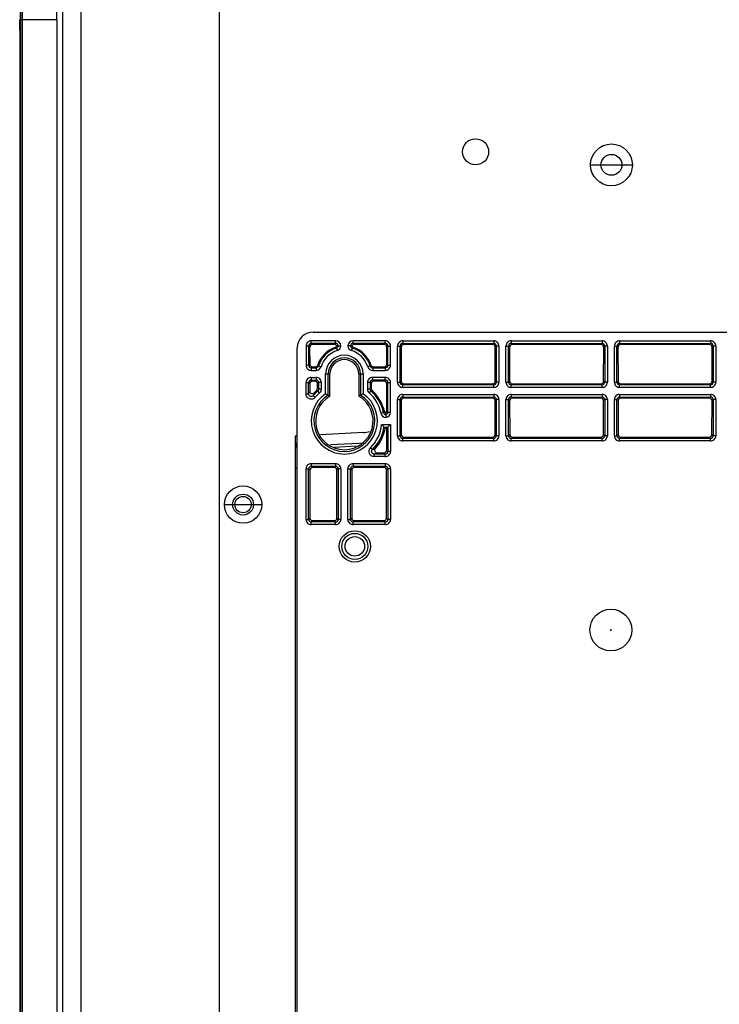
# Model space of a CAD drawing. Header units: millimetres. Extents: x 0 to 2378, y 0 to 1682.
# Tile 31 of 33: x 1792 to 1926, y 783 to 971. Entities that reach past the tile are written whole.
import ezdxf

# ---------------------------------------------------------------- set-up
doc = ezdxf.new("R2010")
doc.units = ezdxf.units.MM
doc.header["$LTSCALE"] = 130.79
doc.layers.add('00_COMPONENTS', color=7, linetype='CONTINUOUS')

msp = doc.modelspace()

# ---------------------------------------------------------------- linework, layer by layer
at = {"layer": '00_COMPONENTS', "color": 3, "linetype": 'CONTINUOUS'}
for p, q in [((1830.28, 494.04), (1830.28, 1172.04)), ((1800.28, 496.8), (1800.28, 1169.54))]:
    msp.add_line(p, q, dxfattribs=at)
at = {"layer": '00_COMPONENTS', "color": 9, "linetype": 'CONTINUOUS'}
for p, q in [((1803.78, 496.54), (1803.78, 1169.54)), ((1792.26, 971.31), (1792.26, 1042.16)), ((1792.12, 971.31), (1792.26, 971.31)), ((1792.26, 688.77), (1792.26, 971.31)), ((1792.26, 971.31), (1792.59, 971.31)), ((1792.59, 688.77), (1792.59, 971.31)), ((1799.16, 971.31), (1792.59, 971.31)), ((1799.16, 971.31), (1799.16, 688.77)), ((1901.28, 943.54), (1909.28, 943.54)), ((1846.84, 908.87), (1846.84, 905.21)), ((1847.34, 908.87), (1846.84, 908.87)), ((1847.34, 908.87), (1847.34, 905.21)), ((1847.34, 908.87), (1847.53, 908.67)), ((1847.84, 909.37), (1847.84, 909.87)), ((1852.5, 909.87), (1847.84, 909.87)), ((1847.84, 909.37), (1848.03, 909.18)), ((1852.5, 909.37), (1847.84, 909.37)), ((1852.5, 909.37), (1852.3, 909.18)), ((1852.5, 909.37), (1852.5, 909.87)), ((1852.65, 908.48), (1852.8, 908)), ((1855.69, 908.48), (1855.54, 908)), ((1855.84, 909.37), (1855.84, 909.87)), ((1862, 909.87), (1855.84, 909.87)), ((1855.84, 909.37), (1856.03, 909.18)), ((1862, 909.37), (1855.84, 909.37)), ((1862, 909.37), (1861.8, 909.18)), ((1862, 909.37), (1862, 909.87)), ((1862.5, 908.87), (1862.3, 908.67)), ((1862.5, 905.21), (1862.5, 908.87)), ((1862.5, 908.87), (1863, 908.87)), ((1863, 905.21), (1863, 908.87)), ((1864.34, 901.96), (1864.34, 908.87)), ((1864.34, 908.87), (1864.84, 908.87)), ((1864.84, 901.96), (1864.84, 908.87)), ((1864.84, 908.87), (1865.03, 908.67)), ((1865.34, 909.87), (1865.34, 909.37)), ((1865.34, 909.87), (1882.75, 909.87)), ((1865.34, 909.37), (1865.53, 909.18)), ((1865.34, 909.37), (1882.75, 909.37)), ((1882.75, 909.37), (1882.55, 909.18)), ((1882.75, 909.87), (1882.75, 909.37)), ((1883.25, 908.87), (1883.05, 908.67)), ((1883.25, 908.87), (1883.25, 901.96)), ((1883.75, 908.87), (1883.25, 908.87)), ((1883.75, 908.87), (1883.75, 901.96)), ((1885.09, 901.96), (1885.09, 908.87)), ((1885.09, 908.87), (1885.59, 908.87)), ((1885.59, 901.96), (1885.59, 908.87)), ((1885.59, 908.87), (1885.78, 908.67)), ((1886.09, 909.87), (1886.09, 909.37)), ((1886.09, 909.87), (1903.5, 909.87)), ((1886.09, 909.37), (1886.28, 909.18)), ((1886.09, 909.37), (1903.5, 909.37)), ((1903.5, 909.37), (1903.3, 909.18)), ((1903.5, 909.87), (1903.5, 909.37)), ((1904, 908.87), (1903.8, 908.67)), ((1904, 908.87), (1904, 901.96)), ((1904.5, 908.87), (1904, 908.87)), ((1904.5, 908.87), (1904.5, 901.96)), ((1905.84, 901.96), (1905.84, 908.87)), ((1905.84, 908.87), (1906.34, 908.87)), ((1906.34, 901.96), (1906.34, 908.87)), ((1906.34, 908.87), (1906.53, 908.67)), ((1906.84, 909.87), (1906.84, 909.37)), ((1906.84, 909.87), (1924.25, 909.87)), ((1906.84, 909.37), (1907.03, 909.18)), ((1906.84, 909.37), (1924.25, 909.37)), ((1924.25, 909.37), (1924.05, 909.18)), ((1924.25, 909.87), (1924.25, 909.37)), ((1924.75, 908.87), (1924.55, 908.67)), ((1924.75, 908.87), (1924.75, 901.96)), ((1925.25, 908.87), (1924.75, 908.87)), ((1925.25, 908.87), (1925.25, 901.96)), ((1847.34, 905.21), (1846.84, 905.21)), ((1847.34, 905.21), (1847.54, 905.41)), ((1847.84, 904.71), (1848.04, 904.91)), ((1847.84, 904.71), (1847.84, 904.21)), ((1847.84, 904.71), (1848.75, 904.71)), ((1848.75, 904.71), (1848.75, 904.21)), ((1849.23, 905.06), (1849.71, 904.91)), ((1859.11, 905.06), (1858.63, 904.91)), ((1859.59, 904.71), (1859.59, 904.21)), ((1859.59, 904.71), (1862, 904.71)), ((1862, 904.71), (1861.8, 904.91)), ((1862, 904.71), (1862, 904.21)), ((1862.5, 905.21), (1862.3, 905.41)), ((1862.5, 905.21), (1863, 905.21)), ((1847.84, 904.21), (1848.75, 904.21)), ((1847.84, 902.87), (1847.84, 902.37)), ((1847.84, 902.87), (1848.75, 902.87)), ((1848.75, 902.87), (1848.75, 902.37)), ((1850.59, 899.76), (1850.59, 903.54)), ((1850.59, 903.54), (1851.42, 903.54)), ((1851.09, 899.49), (1851.09, 903.54)), ((1856.92, 903.54), (1857.75, 903.54)), ((1857.25, 903.54), (1857.25, 899.49)), ((1857.75, 903.54), (1857.75, 899.76)), ((1859.59, 904.21), (1862, 904.21)), ((1859.59, 902.37), (1859.59, 902.87)), ((1862, 902.87), (1859.59, 902.87)), ((1862, 902.37), (1862, 902.87)), ((1846.84, 899.7), (1846.84, 901.87)), ((1846.84, 901.87), (1847.34, 901.87)), ((1847.34, 899.7), (1847.34, 901.87)), ((1847.34, 901.87), (1847.55, 901.66)), ((1847.84, 902.37), (1848.05, 902.16)), ((1847.84, 902.37), (1848.75, 902.37)), ((1848.75, 902.37), (1848.54, 902.16)), ((1849.25, 901.87), (1849.04, 901.66)), ((1849.25, 901.87), (1849.25, 900.65)), ((1849.75, 901.87), (1849.25, 901.87)), ((1849.75, 900.65), (1849.25, 900.65)), ((1849.75, 901.87), (1849.75, 900.65)), ((1858.59, 901.87), (1858.59, 900.65)), ((1859.09, 901.87), (1858.59, 901.87)), ((1859.09, 900.65), (1858.59, 900.65)), ((1859.09, 901.87), (1859.09, 900.65)), ((1859.09, 901.87), (1859.3, 901.66)), ((1859.59, 902.37), (1859.8, 902.16)), ((1862, 902.37), (1859.59, 902.37)), ((1862, 902.37), (1861.79, 902.16)), ((1862.5, 901.87), (1862.29, 901.66)), ((1862.5, 896.21), (1862.5, 901.87)), ((1862.5, 901.87), (1863, 901.87)), ((1863, 896.21), (1863, 901.87)), ((1864.34, 901.96), (1864.84, 901.96)), ((1864.84, 901.96), (1865.05, 902.17)), ((1865.34, 901.46), (1865.55, 901.67)), ((1865.34, 900.96), (1865.34, 901.46)), ((1882.75, 901.46), (1865.34, 901.46)), ((1882.75, 900.96), (1865.34, 900.96)), ((1882.75, 901.46), (1882.54, 901.67)), ((1882.75, 900.96), (1882.75, 901.46)), ((1883.25, 901.96), (1883.04, 902.17)), ((1883.75, 901.96), (1883.25, 901.96)), ((1885.09, 901.96), (1885.59, 901.96)), ((1885.59, 901.96), (1885.8, 902.17)), ((1886.09, 901.46), (1886.3, 901.67)), ((1886.09, 900.96), (1886.09, 901.46)), ((1903.5, 901.46), (1886.09, 901.46)), ((1903.5, 900.96), (1886.09, 900.96)), ((1903.5, 901.46), (1903.29, 901.67)), ((1903.5, 900.96), (1903.5, 901.46)), ((1904, 901.96), (1903.79, 902.17)), ((1904.5, 901.96), (1904, 901.96)), ((1905.84, 901.96), (1906.34, 901.96)), ((1906.34, 901.96), (1906.55, 902.17)), ((1906.84, 901.46), (1907.05, 901.67)), ((1906.84, 900.96), (1906.84, 901.46)), ((1924.25, 901.46), (1906.84, 901.46)), ((1924.25, 900.96), (1906.84, 900.96)), ((1924.25, 901.46), (1924.04, 901.67)), ((1924.25, 900.96), (1924.25, 901.46)), ((1924.75, 901.96), (1924.54, 902.17)), ((1925.25, 901.96), (1924.75, 901.96)), ((1846.84, 899.7), (1847.34, 899.7)), ((1848.61, 899.07), (1848.22, 899.38)), ((1849.41, 899.9), (1849.08, 900.28)), ((1859.26, 900.28), (1858.92, 899.9)), ((1865.34, 899.62), (1865.34, 899.12)), ((1865.34, 899.62), (1882.75, 899.62)), ((1865.34, 899.12), (1865.55, 898.91)), ((1865.34, 899.12), (1882.75, 899.12)), ((1882.75, 899.12), (1882.54, 898.91)), ((1882.75, 899.62), (1882.75, 899.12)), ((1886.09, 899.62), (1886.09, 899.12)), ((1886.09, 899.62), (1903.5, 899.62)), ((1886.09, 899.12), (1886.3, 898.91)), ((1886.09, 899.12), (1903.5, 899.12)), ((1903.5, 899.12), (1903.29, 898.91)), ((1903.5, 899.62), (1903.5, 899.12)), ((1906.84, 899.62), (1906.84, 899.12)), ((1906.84, 899.62), (1924.25, 899.62)), ((1906.84, 899.12), (1907.05, 898.91)), ((1906.84, 899.12), (1924.25, 899.12)), ((1924.25, 899.12), (1924.04, 898.91)), ((1924.25, 899.62), (1924.25, 899.12)), ((1864.34, 891.71), (1864.34, 898.62)), ((1864.34, 898.62), (1864.84, 898.62)), ((1864.84, 891.71), (1864.84, 898.62)), ((1864.84, 898.62), (1865.05, 898.41)), ((1883.25, 898.62), (1883.03, 898.41)), ((1883.25, 898.62), (1883.25, 891.71)), ((1883.75, 898.62), (1883.25, 898.62)), ((1883.75, 898.62), (1883.75, 891.71)), ((1885.09, 891.71), (1885.09, 898.62)), ((1885.09, 898.62), (1885.59, 898.62)), ((1885.59, 891.71), (1885.59, 898.62)), ((1885.59, 898.62), (1885.8, 898.41)), ((1904, 898.62), (1903.78, 898.41)), ((1904, 898.62), (1904, 891.71)), ((1904.5, 898.62), (1904, 898.62)), ((1904.5, 898.62), (1904.5, 891.71)), ((1905.84, 891.71), (1905.84, 898.62)), ((1905.84, 898.62), (1906.34, 898.62)), ((1906.34, 891.71), (1906.34, 898.62)), ((1906.34, 898.62), (1906.55, 898.41)), ((1924.75, 898.62), (1924.53, 898.41)), ((1924.75, 898.62), (1924.75, 891.71)), ((1925.25, 898.62), (1924.75, 898.62)), ((1925.25, 898.62), (1925.25, 891.71)), ((1861.68, 896.11), (1861.19, 896)), ((1862.5, 896.21), (1862.28, 896.43)), ((1862.5, 896.21), (1863, 896.21)), ((1861.31, 893.87), (1863, 893.87)), ((1861.75, 893.37), (1862.5, 893.37)), ((1862.5, 893.37), (1862.5, 888.71)), ((1863, 893.87), (1863, 888.71)), ((1864.34, 891.71), (1864.84, 891.71)), ((1864.84, 891.71), (1865.07, 891.94)), ((1865.34, 891.21), (1865.57, 891.44)), ((1865.34, 890.71), (1865.34, 891.21)), ((1882.75, 891.21), (1865.34, 891.21)), ((1882.75, 891.21), (1882.52, 891.44)), ((1882.75, 890.71), (1882.75, 891.21)), ((1883.25, 891.71), (1883.02, 891.94)), ((1883.75, 891.71), (1883.25, 891.71)), ((1885.09, 891.71), (1885.59, 891.71)), ((1885.59, 891.71), (1885.82, 891.94)), ((1886.09, 891.21), (1886.32, 891.44)), ((1886.09, 890.71), (1886.09, 891.21)), ((1903.5, 891.21), (1886.09, 891.21)), ((1903.5, 891.21), (1903.27, 891.44)), ((1903.5, 890.71), (1903.5, 891.21)), ((1904, 891.71), (1903.77, 891.94)), ((1904.5, 891.71), (1904, 891.71)), ((1905.84, 891.71), (1906.34, 891.71)), ((1906.34, 891.71), (1906.57, 891.94)), ((1906.84, 891.21), (1907.07, 891.44)), ((1906.84, 890.71), (1906.84, 891.21)), ((1924.25, 891.21), (1906.84, 891.21)), ((1924.25, 891.21), (1924.02, 891.44)), ((1924.25, 890.71), (1924.25, 891.21)), ((1924.75, 891.71), (1924.52, 891.94)), ((1925.25, 891.71), (1924.75, 891.71)), ((1856.41, 889.71), (1852.26, 889.49)), ((1859.19, 889.42), (1859.54, 889.06)), ((1882.75, 890.71), (1865.34, 890.71)), ((1903.5, 890.71), (1886.09, 890.71)), ((1924.25, 890.71), (1906.84, 890.71)), ((1859.89, 887.71), (1859.89, 888.21)), ((1862, 888.21), (1859.89, 888.21)), ((1862, 887.71), (1859.89, 887.71)), ((1862, 888.21), (1861.77, 888.44)), ((1862, 887.71), (1862, 888.21)), ((1862.5, 888.71), (1862.27, 888.94)), ((1863, 888.71), (1862.5, 888.71)), ((1847.84, 886.37), (1847.84, 885.87)), ((1847.84, 886.37), (1852.5, 886.37)), ((1847.84, 885.87), (1848.08, 885.63)), ((1847.84, 885.87), (1852.5, 885.87)), ((1852.5, 885.87), (1852.26, 885.63)), ((1852.5, 886.37), (1852.5, 885.87)), ((1855.84, 886.37), (1855.84, 885.87)), ((1855.84, 886.37), (1862, 886.37)), ((1855.84, 885.87), (1856.08, 885.63)), ((1855.84, 885.87), (1862, 885.87)), ((1862, 885.87), (1861.76, 885.63)), ((1862, 886.37), (1862, 885.87)), ((1846.84, 875.71), (1846.84, 885.37)), ((1846.84, 885.37), (1847.34, 885.37)), ((1847.34, 875.71), (1847.34, 885.37)), ((1847.34, 885.37), (1847.58, 885.13)), ((1853, 885.37), (1852.76, 885.13)), ((1853, 885.37), (1853, 875.71)), ((1853.5, 885.37), (1853, 885.37)), ((1853.5, 885.37), (1853.5, 875.71)), ((1854.84, 875.71), (1854.84, 885.37)), ((1854.84, 885.37), (1855.34, 885.37)), ((1855.34, 875.71), (1855.34, 885.37)), ((1855.34, 885.37), (1855.58, 885.13)), ((1862.5, 885.37), (1862.26, 885.13)), ((1862.5, 885.37), (1862.5, 875.71)), ((1863, 885.37), (1862.5, 885.37)), ((1863, 885.37), (1863, 875.71)), ((1831.22, 878.54), (1838.36, 878.54)), ((1846.84, 875.71), (1847.34, 875.71)), ((1847.34, 875.71), (1847.59, 875.96)), ((1847.84, 875.21), (1848.1, 875.47)), ((1847.84, 874.71), (1847.84, 875.21)), ((1852.5, 875.21), (1847.84, 875.21)), ((1852.5, 874.71), (1847.84, 874.71)), ((1852.5, 875.21), (1852.24, 875.47)), ((1852.5, 874.71), (1852.5, 875.21)), ((1853, 875.71), (1852.74, 875.96)), ((1853.5, 875.71), (1853, 875.71)), ((1854.84, 875.71), (1855.34, 875.71)), ((1855.34, 875.71), (1855.59, 875.96)), ((1855.84, 875.21), (1856.1, 875.47)), ((1855.84, 874.71), (1855.84, 875.21)), ((1862, 875.21), (1855.84, 875.21)), ((1862, 874.71), (1855.84, 874.71)), ((1862, 875.21), (1861.74, 875.47)), ((1862, 874.71), (1862, 875.21)), ((1862.5, 875.71), (1862.24, 875.96)), ((1863, 875.71), (1862.5, 875.71))]:
    msp.add_line(p, q, dxfattribs=at)
at = {"layer": '00_COMPONENTS', "color": 7, "linetype": 'CONTINUOUS'}
for p, q in [((1792.05, 1042.27), (1792.12, 971.31)), ((1792.05, 969.53), (1792.04, 971.32)), ((1792.05, 969.31), (1792.05, 969.53)), ((1792.05, 969.31), (1792.05, 968.27)), ((1792.12, 969.53), (1792.12, 690.55)), ((1792.05, 968.27), (1792.05, 967.75)), ((1792.05, 967.75), (1792.05, 692.33)), ((1848.17, 911.54), (1962.17, 911.54)), ((1845.17, 635.54), (1845.17, 908.54)), ((1847.53, 908.67), (1847.54, 905.41)), ((1852.3, 909.18), (1848.03, 909.18)), ((1852.46, 908.63), (1852.76, 908.89)), ((1855.58, 908.89), (1855.88, 908.63)), ((1861.8, 909.18), (1856.03, 909.18)), ((1862.3, 905.41), (1862.3, 908.67)), ((1865.03, 908.67), (1865.05, 902.17)), ((1882.55, 909.18), (1865.53, 909.18)), ((1883.04, 902.17), (1883.05, 908.67)), ((1885.78, 908.67), (1885.8, 902.17)), ((1903.3, 909.18), (1886.28, 909.18)), ((1903.79, 902.17), (1903.8, 908.67)), ((1906.53, 908.67), (1906.55, 902.17)), ((1924.05, 909.18), (1907.03, 909.18)), ((1924.54, 902.17), (1924.55, 908.67)), ((1848.04, 904.91), (1848.6, 904.91)), ((1859.73, 904.91), (1861.8, 904.91)), ((1851.42, 899.3), (1851.42, 903.54)), ((1856.92, 903.54), (1856.92, 899.3)), ((1847.55, 901.66), (1847.55, 900.27)), ((1848.54, 902.16), (1848.05, 902.16)), ((1848.87, 900.38), (1849.04, 900.75)), ((1849.04, 900.75), (1849.04, 901.66)), ((1859.3, 901.66), (1859.3, 900.75)), ((1859.3, 900.75), (1859.46, 900.38)), ((1861.79, 902.16), (1859.8, 902.16)), ((1862.28, 896.43), (1862.29, 901.66)), ((1865.55, 901.67), (1882.54, 901.67)), ((1886.3, 901.67), (1903.29, 901.67)), ((1907.05, 901.67), (1924.04, 901.67)), ((1848.42, 899.93), (1848.87, 900.38)), ((1882.54, 898.91), (1865.55, 898.91)), ((1903.29, 898.91), (1886.3, 898.91)), ((1924.04, 898.91), (1907.05, 898.91)), ((1865.05, 898.41), (1865.07, 891.94)), ((1883.02, 891.94), (1883.03, 898.41)), ((1885.8, 898.41), (1885.82, 891.94)), ((1903.77, 891.94), (1903.78, 898.41)), ((1906.55, 898.41), (1906.57, 891.94)), ((1924.52, 891.94), (1924.53, 898.41)), ((1861.85, 896.32), (1862.06, 896.01)), ((1862.28, 893.15), (1861.94, 893.15)), ((1862.27, 888.94), (1862.28, 893.15)), ((1862.5, 893.37), (1862.28, 893.15)), ((1862.5, 893.37), (1863, 893.87)), ((1845.17, 891.65), (1844.78, 891.63)), ((1844.78, 891.63), (1844.78, 651.31)), ((1857.86, 892.32), (1849.58, 891.88)), ((1865.57, 891.44), (1882.52, 891.44)), ((1886.32, 891.44), (1903.27, 891.44)), ((1907.07, 891.44), (1924.02, 891.44)), ((1858.25, 890.3), (1851.55, 889.95)), ((1860.44, 888.44), (1861.77, 888.44)), ((1844.78, 885.54), (1845.17, 885.54)), ((1852.26, 885.63), (1848.08, 885.63)), ((1861.76, 885.63), (1856.08, 885.63)), ((1847.58, 885.13), (1847.59, 875.96)), ((1852.74, 875.96), (1852.76, 885.13)), ((1855.58, 885.13), (1855.59, 875.96)), ((1862.24, 875.96), (1862.26, 885.13)), ((1848.1, 875.47), (1852.24, 875.47)), ((1856.1, 875.47), (1861.74, 875.47))]:
    msp.add_line(p, q, dxfattribs=at)
for centre, radius in [((1879.28, 946.04), 2.5), ((1834.79, 878.54), 1.57), ((1856.17, 870.54), 1.87), ((1905.17, 854.54), 4)]:
    msp.add_circle(centre, radius, dxfattribs=at)
at = {"layer": '00_COMPONENTS', "color": 3, "linetype": 'CONTINUOUS'}
for centre, radius in [((1905.28, 943.54), 4), ((1905.28, 943.54), 2), ((1834.79, 878.54), 3.57), ((1834.79, 878.54), 2)]:
    msp.add_circle(centre, radius, dxfattribs=at)
at = {"layer": '00_COMPONENTS', "color": 9, "linetype": 'CONTINUOUS'}
for centre, radius in [((1856.17, 870.54), 2.99), ((1856.17, 870.54), 2.49), ((1905.17, 854.54), 0.0808)]:
    msp.add_circle(centre, radius, dxfattribs=at)
for centre, radius, start, end in [((-23837.49, 973.83), 25630.08, 359.994385, 0.152768), ((1847.84, 908.87), 0.999, 89.986, 180.014), ((1847.84, 908.87), 0.499, 89.8895, 180.1105), ((1854.17, 903.54), 5.17, 107.1097, 162.8903), ((1842.27, 895.63), 16.51, 51.0685, 51.8938), ((1852.5, 908.87), 0.999, 2.3906, 90.0144), ((1852.5, 908.87), 0.499, 4.7066, 90.1144), ((1852.5, 908.96), 0.999, 287.1039, 357.6015), ((1855.84, 908.87), 0.999, 89.9855, 177.6095), ((1855.84, 908.96), 0.999, 182.3981, 252.8965), ((1855.84, 908.87), 0.499, 89.8856, 175.2934), ((1866.07, 895.63), 16.51, 128.1062, 128.9315), ((1854.17, 903.54), 5.17, 17.1097, 72.8903), ((1862, 908.87), 0.999, 359.986, 90.014), ((1862, 908.87), 0.499, 359.8895, 90.1105), ((1865.34, 908.87), 0.999, 89.9917, 180.0083), ((1865.34, 908.87), 0.499, 89.887, 180.113), ((1882.75, 908.87), 0.999, 359.9917, 90.0083), ((1882.75, 908.87), 0.499, 359.887, 90.113), ((1886.09, 908.87), 0.999, 89.9917, 180.0083), ((1886.09, 908.87), 0.499, 89.887, 180.113), ((1903.5, 908.87), 0.999, 359.9917, 90.0083), ((1903.5, 908.87), 0.499, 359.887, 90.113), ((1906.84, 908.87), 0.999, 89.9917, 180.0083), ((1906.84, 908.87), 0.499, 89.887, 180.113), ((1924.25, 908.87), 0.999, 359.9917, 90.0083), ((1924.25, 908.87), 0.499, 359.887, 90.113), ((1854.17, 903.54), 4.67, 107.1097, 162.8903), ((1854.17, 903.54), 3.58, 0, 180), ((1854.17, 903.54), 3.08, 0, 180), ((1854.17, 903.54), 4.67, 17.1097, 72.8903), ((1847.84, 905.21), 0.999, 179.986, 270.014), ((1847.84, 905.21), 0.499, 179.8895, 270.1105), ((1864.52, 916.35), 19.6, 215.701, 216.4419), ((1848.75, 905.21), 0.499, 269.9335, 342.9568), ((1848.75, 905.21), 0.999, 269.994, 342.8964), ((1862.09, 915.45), 16.53, 218.081, 218.9312), ((1859.59, 905.21), 0.999, 197.1036, 270.0061), ((1846.25, 915.45), 16.53, 321.0688, 321.919), ((1859.59, 905.21), 0.499, 197.0433, 270.0663), ((1843.82, 916.35), 19.6, 323.5581, 324.299), ((1862, 905.21), 0.999, 269.986, 0.014), ((1862, 905.21), 0.499, 269.8895, 0.1105), ((1847.84, 901.87), 0.999, 89.9917, 180.0083), ((1848.75, 901.87), 0.999, 359.9917, 90.0083), ((1859.59, 901.87), 0.999, 89.986, 180.014), ((1862, 901.87), 0.999, 359.986, 90.014), ((1847.84, 901.87), 0.499, 89.887, 180.113), ((1848.75, 901.87), 0.499, 359.887, 90.113), ((1832.6, 863.64), 40.59, 65.7768, 66.1052), ((1859.59, 901.87), 0.499, 89.8895, 180.1105), ((1875.74, 863.64), 40.59, 113.8948, 114.2232), ((1862, 901.87), 0.499, 359.8895, 90.1105), ((1865.34, 901.96), 0.999, 179.9917, 270.0083), ((1865.34, 901.96), 0.499, 179.887, 270.113), ((1882.75, 901.96), 0.999, 269.9917, 0.0083), ((1882.75, 901.96), 0.499, 269.887, 0.113), ((1886.09, 901.96), 0.999, 179.9917, 270.0083), ((1886.09, 901.96), 0.499, 179.887, 270.113), ((1903.5, 901.96), 0.999, 269.9917, 0.0083), ((1903.5, 901.96), 0.499, 269.887, 0.113), ((1906.84, 901.96), 0.999, 179.9917, 270.0083), ((1906.84, 901.96), 0.499, 179.887, 270.113), ((1924.25, 901.96), 0.999, 269.9917, 0.0083), ((1924.25, 901.96), 0.499, 269.887, 0.113), ((1863.98, 893.77), 17.67, 158.4442, 160.4127), ((1854.17, 894.54), 6.33, 124.451, 55.549), ((1854.17, 894.54), 7.67, 131.5515, 140.838), ((1864.61, 893.93), 17.27, 159.6703, 161.5838), ((1854.17, 894.54), 5.83, 121.9037, 58.0963), ((1854.17, 894.54), 7.17, 131.5515, 140.838), ((1833.94, 868.59), 35.12, 64.452, 64.829), ((1854.17, 894.54), 7.17, 11.7796, 48.4485), ((1874.4, 868.59), 35.12, 115.171, 115.548), ((1854.17, 894.54), 7.67, 11.7796, 48.4485), ((1865.34, 898.62), 0.999, 89.9917, 180.0083), ((1865.34, 898.62), 0.499, 89.887, 180.113), ((1882.75, 898.62), 0.999, 359.9917, 90.0083), ((1882.75, 898.62), 0.499, 359.887, 90.113), ((1886.09, 898.62), 0.999, 89.9917, 180.0083), ((1886.09, 898.62), 0.499, 89.887, 180.113), ((1903.5, 898.62), 0.999, 359.9917, 90.0083), ((1903.5, 898.62), 0.499, 359.887, 90.113), ((1906.84, 898.62), 0.999, 89.9917, 180.0083), ((1906.84, 898.62), 0.499, 89.887, 180.113), ((1924.25, 898.62), 0.999, 359.9917, 90.0083), ((1924.25, 898.62), 0.499, 359.887, 90.113), ((1862.16, 896.21), 0.999, 191.7713, 265.3402), ((1843.81, 911.57), 23.63, 319.134, 319.8042), ((1862, 896.21), 0.999, 274.6542, 0.0148), ((1862, 896.21), 0.499, 279.2674, 0.1151), ((1854.17, 894.54), 7.17, 314.4269, 354.6531), ((1854.17, 894.54), 7.67, 314.4269, 351.2408), ((1865.34, 891.71), 0.999, 179.9917, 270.0083), ((1865.34, 891.71), 0.499, 179.887, 270.113), ((1882.75, 891.71), 0.999, 269.9917, 0.0083), ((1882.75, 891.71), 0.499, 269.887, 0.113), ((1886.09, 891.71), 0.999, 179.9917, 270.0083), ((1886.09, 891.71), 0.499, 179.887, 270.113), ((1903.5, 891.71), 0.999, 269.9917, 0.0083), ((1903.5, 891.71), 0.499, 269.887, 0.113), ((1906.84, 891.71), 0.999, 179.9917, 270.0083), ((1906.84, 891.71), 0.499, 179.887, 270.113), ((1924.25, 891.71), 0.999, 269.9917, 0.0083), ((1924.25, 891.71), 0.499, 269.887, 0.113), ((1853.29, 905.4), 17.49, 290.9248, 292.7701), ((1853.07, 904.89), 18.02, 292.2201, 294.119), ((1862, 888.71), 0.999, 269.9917, 0.0083), ((1862, 888.71), 0.499, 269.887, 0.113), ((1847.84, 885.37), 0.999, 89.9917, 180.0083), ((1847.84, 885.37), 0.499, 89.887, 180.113), ((1852.5, 885.37), 0.999, 359.9917, 90.0083), ((1852.5, 885.37), 0.499, 359.887, 90.113), ((1855.84, 885.37), 0.999, 89.9917, 180.0083), ((1855.84, 885.37), 0.499, 89.887, 180.113), ((1862, 885.37), 0.999, 359.9917, 90.0083), ((1862, 885.37), 0.499, 359.887, 90.113), ((1847.84, 875.71), 0.999, 179.9917, 270.0083), ((1847.84, 875.71), 0.499, 179.887, 270.113), ((1852.5, 875.71), 0.999, 269.9917, 0.0083), ((1852.5, 875.71), 0.499, 269.887, 0.113), ((1855.84, 875.71), 0.999, 179.9917, 270.0083), ((1855.84, 875.71), 0.499, 179.887, 270.113), ((1862, 875.71), 0.999, 269.9917, 0.0083), ((1862, 875.71), 0.499, 269.887, 0.113)]:
    msp.add_arc(centre, radius, start, end, dxfattribs=at)
at = {"layer": '00_COMPONENTS', "color": 7, "linetype": 'CONTINUOUS'}
for centre, radius, start, end in [((1848.17, 908.54), 3, 90, 180), ((1851.63, 920.23), 11.4, 275.6642, 276.8945), ((1856.71, 920.23), 11.4, 263.1054, 264.3358), ((1854.17, 903.54), 2.75, 0, 180), ((1848.6, 905.41), 0.5, 269.97, 341.2924), ((1859.73, 905.41), 0.5, 198.7072, 270.0303), ((1854.17, 894.54), 5.5, 120, 60), ((1839.02, 877.77), 24.85, 60.9469, 62.2567), ((1839.93, 879.39), 22.99, 60.007, 60.9588), ((1868.41, 879.39), 22.99, 119.0412, 119.993), ((1869.32, 877.77), 24.85, 117.7433, 119.0531), ((1879.78, 897.14), 17.76, 183.6311, 184.6043), ((1844.65, 878.71), 22.52, 40.6108, 42.3074), ((1843.47, 877.7), 24.07, 39.9119, 40.6178), ((1857.62, 896.81), 4.5, 273, 287.9741), ((1857.84, 896.82), 4.5, 286.8119, 288.5734), ((1847.28, 889.26), 2.5, 155.5055, 180)]:
    msp.add_arc(centre, radius, start, end, dxfattribs=at)
for centre, major_axis, ratio, start_param, end_param in [((1786.83, 969.53), (0, 101), 0.052408, -1.570796, -1.553163), ((1848.04, 908.67), (-0.247, 0.436), 0.996449, -0.514023, 1.055555), ((1854.17, 903.53), (0, 5.37), 0.999998, 0.323067, 1.244657), ((1854.17, 903.53), (0, 5.37), 0.999998, -1.244657, -0.323067), ((1861.8, 908.67), (0.247, 0.436), 0.996449, -1.055555, 0.514023), ((1865.54, 908.67), (-0.247, 0.436), 0.996449, -0.514023, 1.055555), ((1882.55, 908.67), (0.247, 0.436), 0.996449, -1.055555, 0.514023), ((1886.29, 908.67), (-0.247, 0.436), 0.996449, -0.514023, 1.055555), ((1903.3, 908.67), (0.247, 0.436), 0.996449, -1.055555, 0.514023), ((1907.04, 908.67), (-0.247, 0.436), 0.996449, -0.514023, 1.055555), ((1924.05, 908.67), (0.247, 0.436), 0.996449, -1.055555, 0.514023), ((1848.04, 905.41), (0.494, -0.08), 0.998075, -2.979317, -1.409738), ((1861.8, 905.41), (0.494, 0.08), 0.998075, -1.731854, -0.162276), ((1848.05, 901.66), (-0.247, 0.436), 0.996449, -0.514023, 1.055555), ((1848.54, 901.66), (0.247, 0.436), 0.996449, -1.055555, 0.514023), ((1859.8, 901.66), (-0.247, 0.436), 0.996449, -0.514023, 1.055555), ((1861.79, 901.66), (0.247, 0.436), 0.996449, -1.055555, 0.514023), ((1865.55, 902.17), (0.494, -0.08), 0.998075, -2.979317, -1.409738), ((1882.54, 902.17), (0.494, 0.08), 0.998075, -1.731854, -0.162276), ((1886.3, 902.17), (0.494, -0.08), 0.998075, -2.979317, -1.409738), ((1903.29, 902.17), (0.494, 0.08), 0.998075, -1.731854, -0.162276), ((1907.05, 902.17), (0.494, -0.08), 0.998075, -2.979317, -1.409738), ((1924.04, 902.17), (0.494, 0.08), 0.998075, -1.731854, -0.162276), ((1854.17, 894.53), (0, 7.89), 0.999998, -1.341997, -0.735482), ((1865.55, 898.41), (-0.247, 0.436), 0.996449, -0.514023, 1.055555), ((1882.53, 898.41), (0.247, 0.436), 0.996449, -1.055555, 0.514023), ((1886.3, 898.41), (-0.247, 0.436), 0.996449, -0.514023, 1.055555), ((1903.28, 898.41), (0.247, 0.436), 0.996449, -1.055555, 0.514023), ((1907.05, 898.41), (-0.247, 0.436), 0.996449, -0.514023, 1.055555), ((1924.03, 898.41), (0.247, 0.436), 0.996449, -1.055555, 0.514023), ((1865.57, 891.94), (0.494, -0.08), 0.998075, -2.979317, -1.409738), ((1882.52, 891.94), (0.494, 0.08), 0.998075, -1.731854, -0.162276), ((1886.32, 891.94), (0.494, -0.08), 0.998075, -2.979317, -1.409738), ((1903.27, 891.94), (0.494, 0.08), 0.998075, -1.731854, -0.162276), ((1907.07, 891.94), (0.494, -0.08), 0.998075, -2.979317, -1.409738), ((1924.02, 891.94), (0.494, 0.08), 0.998075, -1.731854, -0.162276), ((1861.77, 888.94), (0.494, 0.08), 0.998075, -1.731854, -0.162276), ((1848.08, 885.13), (-0.247, 0.436), 0.996449, -0.514023, 1.055555), ((1852.26, 885.13), (0.247, 0.436), 0.996449, -1.055555, 0.514023), ((1856.08, 885.13), (-0.247, 0.436), 0.996449, -0.514023, 1.055555), ((1861.76, 885.13), (0.247, 0.436), 0.996449, -1.055555, 0.514023), ((1848.09, 875.97), (0.494, -0.08), 0.998075, -2.979317, -1.409738), ((1852.24, 875.97), (0.494, 0.08), 0.998075, -1.731854, -0.162276), ((1856.09, 875.97), (0.494, -0.08), 0.998075, -2.979317, -1.409738), ((1861.74, 875.97), (0.494, 0.08), 0.998075, -1.731854, -0.162276)]:
    msp.add_ellipse(centre, major_axis=major_axis, ratio=ratio, start_param=start_param, end_param=end_param, dxfattribs=at)
at = {"layer": '00_COMPONENTS', "color": 9, "linetype": 'CONTINUOUS'}
for points, knots in [([(1799.16, 971.31), (1799.16, 986.8), (1798.85, 1014.81), (1797.89, 1042.81), (1797.09, 1055.32)], [0, 0, 0, 0, 0.55276, 1, 1, 1, 1]), ([(1848.61, 899.07), (1848.48, 898.91), (1848.12, 898.67), (1847.48, 898.69), (1846.97, 899.08), (1846.84, 899.5), (1846.84, 899.7)], [0, 0, 0, 0, 0.249888, 0.499833, 0.749885, 1, 1, 1, 1]), ([(1848.22, 899.38), (1848.1, 899.23), (1847.62, 899.08), (1847.34, 899.5), (1847.34, 899.7)], [0, 0, 0, 0, 0.500239, 1, 1, 1, 1]), ([(1859.89, 887.71), (1859.69, 887.71), (1859.29, 887.83), (1858.9, 888.31), (1858.85, 888.92), (1859.05, 889.28), (1859.19, 889.42)], [0, 0, 0, 0, 0.249865, 0.499819, 0.749887, 1, 1, 1, 1]), ([(1859.89, 888.21), (1859.7, 888.21), (1859.29, 888.46), (1859.4, 888.93), (1859.54, 889.06)], [0, 0, 0, 0, 0.500101, 1, 1, 1, 1])]:
    msp.add_open_spline(points, degree=3, knots=knots, dxfattribs=at)
at = {"layer": '00_COMPONENTS', "color": 7, "linetype": 'CONTINUOUS'}
for points in [[(1852.76, 908.89), (1852.68, 909.05), (1852.48, 909.18), (1852.3, 909.18)], [(1856.03, 909.18), (1855.86, 909.18), (1855.66, 909.05), (1855.58, 908.89)], [(1862.06, 896.01), (1862.19, 896.1), (1862.28, 896.27), (1862.28, 896.43)], [(1861.94, 893.15), (1861.69, 891.73), (1861.01, 890.34), (1860.06, 889.27)]]:
    msp.add_open_spline(points, degree=3, dxfattribs=at)
at = {"layer": '00_COMPONENTS', "color": 9, "linetype": 'CONTINUOUS'}
for points in [[(1852.65, 908.48), (1852.83, 908.53), (1852.98, 908.73), (1853, 908.91)], [(1855.34, 908.91), (1855.35, 908.73), (1855.51, 908.53), (1855.69, 908.48)], [(1849.25, 900.65), (1849.25, 900.52), (1849.19, 900.37), (1849.08, 900.28)], [(1849.75, 900.65), (1849.75, 900.38), (1849.62, 900.09), (1849.41, 899.9)], [(1858.59, 900.65), (1858.59, 900.38), (1858.72, 900.09), (1858.92, 899.9)], [(1859.09, 900.65), (1859.09, 900.52), (1859.15, 900.37), (1859.26, 900.28)], [(1861.68, 896.11), (1861.71, 895.92), (1861.9, 895.74), (1862.08, 895.71)]]:
    msp.add_open_spline(points, degree=3, dxfattribs=at)
at = {"layer": '00_COMPONENTS', "color": 7, "linetype": 'CONTINUOUS'}
for points, knots in [([(1853, 908.91), (1853.05, 908.92), (1853.22, 908.91), (1853.38, 908.91), (1853.5, 908.91)], [0, 0, 0, 0, 0.30623, 1, 1, 1, 1]), ([(1855.34, 908.91), (1855.29, 908.92), (1855.12, 908.91), (1854.95, 908.91), (1854.84, 908.91)], [0, 0, 0, 0, 0.305965, 1, 1, 1, 1]), ([(1847.55, 900.27), (1847.55, 900.08), (1847.82, 899.67), (1848.29, 899.79), (1848.42, 899.93)], [0, 0, 0, 0, 0.499674, 1, 1, 1, 1]), ([(1862.08, 895.71), (1862.08, 895.7), (1862.08, 895.53), (1862.08, 895.36), (1862.08, 895.21)], [0, 0, 0, 0, 0.088335, 1, 1, 1, 1]), ([(1860.06, 889.27), (1859.94, 889.14), (1859.86, 888.68), (1860.25, 888.44), (1860.44, 888.44)], [0, 0, 0, 0, 0.499526, 1, 1, 1, 1])]:
    msp.add_open_spline(points, degree=3, knots=knots, dxfattribs=at)

doc.saveas('drawing.dxf')
